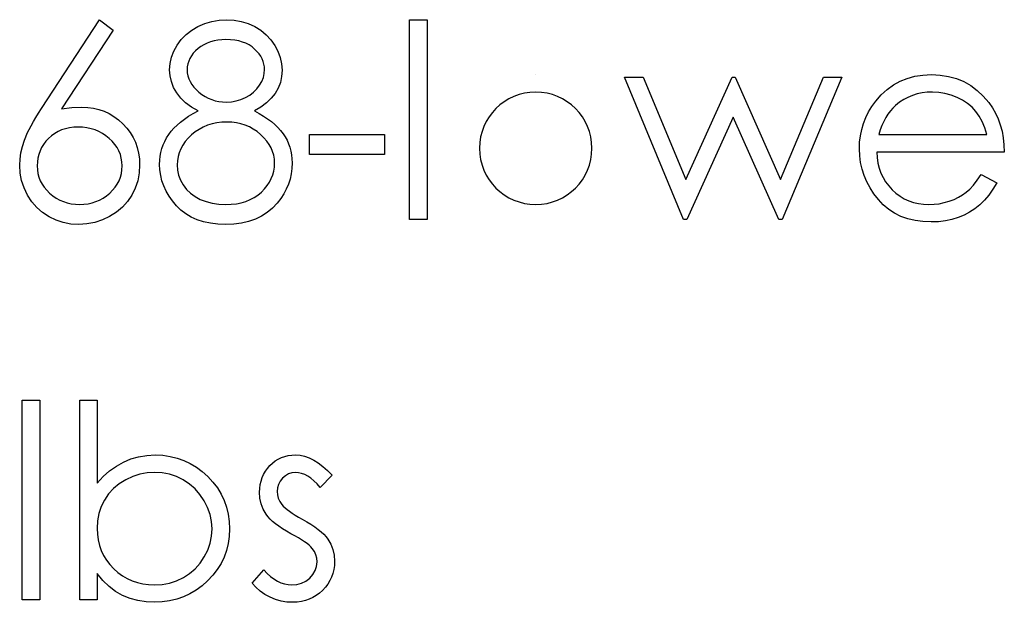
# Model space of a CAD drawing. Header units: inches. Extents: x 7.3 to 43.3, y -43.5 to -20.4.
# Tile 88 of 136: x 36.9 to 37.6, y -39.7 to -39.3. Entities that reach past the tile are written whole.
import ezdxf

# ---------------------------------------------------------------- set-up
doc = ezdxf.new("R2010")
doc.units = ezdxf.units.IN
doc.header["$LTSCALE"] = 0.5
doc.header["$MEASUREMENT"] = 0

msp = doc.modelspace()

# ---------------------------------------------------------------- linework, layer by layer
at = {"color": 7, "linetype": 'Continuous'}
for p, q in [((36.93295, -39.34978), (36.97408, -39.2869)), ((36.97408, -39.2869), (36.98361, -39.29438)), ((37.04359, -39.29173), (37.04839, -39.2896)), ((37.04839, -39.2896), (37.05339, -39.28811)), ((37.05339, -39.28811), (37.05855, -39.2872)), ((37.05855, -39.2872), (37.06393, -39.2869)), ((37.06393, -39.2869), (37.06393, -39.2869)), ((37.06393, -39.2869), (37.06918, -39.2872)), ((37.06918, -39.2872), (37.0742, -39.28811)), ((37.0742, -39.28811), (37.07903, -39.28966)), ((37.07903, -39.28966), (37.08367, -39.29178)), ((37.19314, -39.2869), (37.20551, -39.2869)), ((37.19314, -39.42823), (37.19314, -39.2869)), ((37.20551, -39.2869), (37.20551, -39.2869)), ((37.20551, -39.2869), (37.20551, -39.42823)), ((36.98361, -39.29438), (36.9472, -39.35005)), ((36.98361, -39.29438), (36.98361, -39.29438)), ((37.0318, -39.301), (37.03522, -39.29747)), ((37.03522, -39.29747), (37.03914, -39.29438)), ((37.03914, -39.29438), (37.04359, -39.29173)), ((37.08367, -39.29178), (37.08797, -39.29443)), ((37.08797, -39.29443), (37.09176, -39.29755)), ((37.09176, -39.29755), (37.09507, -39.30109)), ((37.02656, -39.30923), (37.02887, -39.305)), ((37.02887, -39.305), (37.0318, -39.301)), ((37.04781, -39.30459), (37.04569, -39.30589)), ((37.05005, -39.30351), (37.04781, -39.30459)), ((37.05245, -39.3026), (37.05005, -39.30351)), ((37.05496, -39.30191), (37.05245, -39.3026)), ((37.05758, -39.30142), (37.05496, -39.30191)), ((37.06034, -39.30114), (37.05758, -39.30142)), ((37.06324, -39.30103), (37.06034, -39.30114)), ((37.0665, -39.30114), (37.06324, -39.30103)), ((37.06953, -39.30144), (37.0665, -39.30114)), ((37.07238, -39.30197), (37.06953, -39.30144)), ((37.07503, -39.30269), (37.07238, -39.30197)), ((37.07748, -39.30362), (37.07503, -39.30269)), ((37.07975, -39.30478), (37.07748, -39.30362)), ((37.08179, -39.30614), (37.07975, -39.30478)), ((37.09507, -39.30109), (37.09788, -39.30506)), ((37.09788, -39.30506), (37.10015, -39.30928)), ((37.02487, -39.31353), (37.02656, -39.30923)), ((37.03895, -39.31246), (37.03785, -39.31431)), ((37.04028, -39.31069), (37.03895, -39.31246)), ((37.04185, -39.30901), (37.04028, -39.31069)), ((37.04367, -39.30738), (37.04185, -39.30901)), ((37.04569, -39.30589), (37.04367, -39.30738)), ((37.08364, -39.30768), (37.08179, -39.30614)), ((37.0853, -39.30937), (37.08364, -39.30768)), ((37.08673, -39.31108), (37.0853, -39.30937)), ((37.08792, -39.31282), (37.08673, -39.31108)), ((37.10015, -39.30928), (37.10175, -39.31364)), ((37.02355, -39.32226), (37.02388, -39.31787)), ((37.02388, -39.31787), (37.02487, -39.31353)), ((37.03641, -39.31823), (37.03602, -39.3203)), ((37.03702, -39.31624), (37.03641, -39.31823)), ((37.03785, -39.31431), (37.03702, -39.31624)), ((37.08891, -39.31461), (37.08792, -39.31282)), ((37.08968, -39.31646), (37.08891, -39.31461)), ((37.09024, -39.31831), (37.08968, -39.31646)), ((37.09057, -39.32021), (37.09024, -39.31831)), ((37.10175, -39.31364), (37.10271, -39.31809)), ((37.10271, -39.31809), (37.10304, -39.32264)), ((37.02385, -39.32656), (37.02355, -39.32226)), ((37.02355, -39.32226), (37.02355, -39.32226)), ((37.03602, -39.3203), (37.03591, -39.32245)), ((37.03591, -39.32245), (37.03591, -39.32245)), ((37.03591, -39.32245), (37.03605, -39.3246)), ((37.03605, -39.3246), (37.03644, -39.32667)), ((37.0898, -39.32775), (37.09046, -39.32496)), ((37.09046, -39.32496), (37.09068, -39.32217)), ((37.09068, -39.32217), (37.09057, -39.32021)), ((37.09068, -39.32217), (37.09068, -39.32217)), ((37.10304, -39.32264), (37.10274, -39.32711)), ((37.10304, -39.32264), (37.10304, -39.32264)), ((37.28241, -39.32576), (37.28241, -39.32576)), ((37.55038, -39.32692), (37.55607, -39.32607)), ((37.55607, -39.32607), (37.56209, -39.32576)), ((37.56209, -39.32576), (37.56209, -39.32576)), ((37.56209, -39.32576), (37.56827, -39.32607)), ((37.56827, -39.32607), (37.57415, -39.327)), ((37.02482, -39.33073), (37.02385, -39.32656)), ((37.02636, -39.33476), (37.02482, -39.33073)), ((37.03644, -39.32667), (37.03707, -39.32872)), ((37.03707, -39.32872), (37.03801, -39.3307)), ((37.03801, -39.3307), (37.03917, -39.33264)), ((37.03917, -39.33264), (37.04061, -39.33454)), ((37.08516, -39.33592), (37.08712, -39.3333)), ((37.08712, -39.3333), (37.08866, -39.33051)), ((37.08866, -39.33051), (37.0898, -39.32775)), ((37.10183, -39.33134), (37.10028, -39.33531)), ((37.10274, -39.32711), (37.10183, -39.33134)), ((37.34507, -39.32753), (37.35835, -39.32753)), ((37.38678, -39.42823), (37.34507, -39.32753)), ((37.35835, -39.32753), (37.35835, -39.32753)), ((37.35835, -39.32753), (37.38835, -39.39996)), ((37.38835, -39.39996), (37.42123, -39.32753)), ((37.42123, -39.32753), (37.42123, -39.32753)), ((37.42123, -39.32753), (37.42333, -39.32753)), ((37.42333, -39.32753), (37.42333, -39.32753)), ((37.42333, -39.32753), (37.45548, -39.39996)), ((37.45548, -39.39996), (37.48576, -39.32753)), ((37.49876, -39.32753), (37.45667, -39.42823)), ((37.48576, -39.32753), (37.48576, -39.32753)), ((37.48576, -39.32753), (37.49876, -39.32753)), ((37.49876, -39.32753), (37.49876, -39.32753)), ((37.5307, -39.33631), (37.53515, -39.3331)), ((37.53515, -39.3331), (37.53992, -39.33045)), ((37.53992, -39.33045), (37.545, -39.32841)), ((37.545, -39.32841), (37.55038, -39.32692)), ((37.57415, -39.327), (37.5797, -39.32855)), ((37.5797, -39.32855), (37.58491, -39.3307)), ((37.58491, -39.3307), (37.58983, -39.33349)), ((37.02857, -39.33865), (37.02636, -39.33476)), ((37.03141, -39.34232), (37.02857, -39.33865)), ((37.04061, -39.33454), (37.04229, -39.33636)), ((37.04229, -39.33636), (37.04425, -39.33816)), ((37.04425, -39.33816), (37.04638, -39.33981)), ((37.04638, -39.33981), (37.04861, -39.34125)), ((37.07721, -39.34202), (37.08022, -39.34028)), ((37.08022, -39.34028), (37.08287, -39.33824)), ((37.08287, -39.33824), (37.08516, -39.33592)), ((37.09816, -39.33904), (37.0954, -39.34252)), ((37.10028, -39.33531), (37.09816, -39.33904)), ((37.52272, -39.34453), (37.52656, -39.34014)), ((37.52656, -39.34014), (37.5307, -39.33631)), ((37.55198, -39.33945), (37.5487, -39.34047)), ((37.55543, -39.33871), (37.55198, -39.33945)), ((37.55902, -39.33827), (37.55543, -39.33871)), ((37.56272, -39.33813), (37.55902, -39.33827)), ((37.56725, -39.33835), (37.56272, -39.33813)), ((37.56272, -39.33813), (37.56272, -39.33813)), ((37.57166, -39.33907), (37.56725, -39.33835)), ((37.576, -39.34023), (37.57166, -39.33907)), ((37.58019, -39.34188), (37.576, -39.34023)), ((37.58983, -39.33349), (37.59441, -39.33691)), ((37.59441, -39.33691), (37.59869, -39.34094)), ((37.03486, -39.34566), (37.03141, -39.34232)), ((37.03895, -39.34873), (37.03486, -39.34566)), ((37.04861, -39.34125), (37.0509, -39.34243)), ((37.0509, -39.34243), (37.0533, -39.34343)), ((37.0533, -39.34343), (37.05579, -39.3442)), ((37.05579, -39.3442), (37.05836, -39.34475)), ((37.05836, -39.34475), (37.06101, -39.34508)), ((37.06101, -39.34508), (37.06374, -39.34519)), ((37.06374, -39.34519), (37.06724, -39.345)), ((37.06374, -39.34519), (37.06374, -39.34519)), ((37.06724, -39.345), (37.07067, -39.34439)), ((37.07067, -39.34439), (37.07398, -39.3434)), ((37.07398, -39.3434), (37.07721, -39.34202)), ((37.09206, -39.34572), (37.08806, -39.34873)), ((37.0954, -39.34252), (37.09206, -39.34572)), ((37.52002, -39.34829), (37.52272, -39.34453)), ((37.52272, -39.34453), (37.52272, -39.34453)), ((37.53956, -39.34536), (37.53677, -39.34757)), ((37.54246, -39.34343), (37.53956, -39.34536)), ((37.5455, -39.34183), (37.54246, -39.34343)), ((37.5487, -39.34047), (37.5455, -39.34183)), ((37.58414, -39.3439), (37.58019, -39.34188)), ((37.58767, -39.34622), (37.58414, -39.3439)), ((37.59082, -39.34884), (37.58767, -39.34622)), ((37.59869, -39.34094), (37.60264, -39.34558)), ((37.60264, -39.34558), (37.60264, -39.34558)), ((37.60264, -39.34558), (37.60518, -39.3492)), ((36.92895, -39.35607), (36.93088, -39.35298)), ((36.93088, -39.35298), (36.93295, -39.34978)), ((36.93295, -39.34978), (36.93295, -39.34978)), ((36.9472, -39.35005), (36.95448, -39.34906)), ((36.9472, -39.35005), (36.9472, -39.35005)), ((36.95448, -39.34906), (36.96147, -39.34873)), ((36.96147, -39.34873), (36.96147, -39.34873)), ((36.96147, -39.34873), (36.96566, -39.34892)), ((36.96566, -39.34892), (36.96969, -39.34947)), ((36.96969, -39.34947), (36.97356, -39.35038)), ((36.97356, -39.35038), (36.97726, -39.35168)), ((36.97726, -39.35168), (36.98079, -39.35334)), ((36.98079, -39.35334), (36.98419, -39.35535)), ((37.03699, -39.35524), (37.04019, -39.35331)), ((37.04367, -39.35146), (37.03895, -39.34873)), ((37.04019, -39.35331), (37.04367, -39.35146)), ((37.04367, -39.35146), (37.04367, -39.35146)), ((37.08806, -39.34873), (37.08347, -39.35146)), ((37.08347, -39.35146), (37.08684, -39.35326)), ((37.08684, -39.35326), (37.08996, -39.3551)), ((37.51566, -39.35618), (37.51765, -39.35218)), ((37.51765, -39.35218), (37.52002, -39.34829)), ((37.53136, -39.35367), (37.52982, -39.35613)), ((37.53305, -39.35143), (37.53136, -39.35367)), ((37.53484, -39.34939), (37.53305, -39.35143)), ((37.53677, -39.34757), (37.53484, -39.34939)), ((37.53677, -39.34757), (37.53677, -39.34757)), ((37.59353, -39.35176), (37.59082, -39.34884)), ((37.5959, -39.35508), (37.59353, -39.35176)), ((37.60518, -39.3492), (37.60736, -39.35301)), ((37.60736, -39.35301), (37.60923, -39.35706)), ((36.92561, -39.36189), (36.92721, -39.35902)), ((36.92721, -39.35902), (36.92895, -39.35607)), ((36.98419, -39.35535), (36.98739, -39.35775)), ((36.98739, -39.35775), (36.99045, -39.36051)), ((36.99045, -39.36051), (36.99324, -39.36355)), ((37.02882, -39.36143), (37.0313, -39.3593)), ((37.0313, -39.3593), (37.03401, -39.35723)), ((37.03401, -39.35723), (37.03699, -39.35524)), ((37.0535, -39.3606), (37.0503, -39.36159)), ((37.05686, -39.35991), (37.0535, -39.3606)), ((37.06037, -39.35947), (37.05686, -39.35991)), ((37.06404, -39.35933), (37.06037, -39.35947)), ((37.06746, -39.35947), (37.06404, -39.35933)), ((37.07075, -39.35988), (37.06746, -39.35947)), ((37.07392, -39.36057), (37.07075, -39.35988)), ((37.07696, -39.36154), (37.07392, -39.36057)), ((37.08996, -39.3551), (37.09283, -39.35704)), ((37.09283, -39.35704), (37.09548, -39.359)), ((37.09548, -39.359), (37.09791, -39.36104)), ((37.09791, -39.36104), (37.10009, -39.36316)), ((37.42192, -39.35579), (37.38907, -39.42823)), ((37.4541, -39.42823), (37.42192, -39.35579)), ((37.42192, -39.35579), (37.42192, -39.35579)), ((37.51276, -39.3646), (37.51403, -39.36032)), ((37.51403, -39.36032), (37.51566, -39.35618)), ((37.52838, -39.35883), (37.52706, -39.36173)), ((37.52982, -39.35613), (37.52838, -39.35883)), ((37.59797, -39.35891), (37.5959, -39.35508)), ((37.59976, -39.36328), (37.59797, -39.35891)), ((37.60923, -39.35706), (37.61075, -39.36132)), ((36.92186, -39.36973), (36.92293, -39.36722)), ((36.92293, -39.36722), (36.9242, -39.36463)), ((36.9242, -39.36463), (36.92561, -39.36189)), ((36.94228, -39.36736), (36.94005, -39.36899)), ((36.94466, -39.36598), (36.94228, -39.36736)), ((36.9472, -39.36485), (36.94466, -39.36598)), ((36.9499, -39.36399), (36.9472, -39.36485)), ((36.95275, -39.36336), (36.9499, -39.36399)), ((36.95573, -39.363), (36.95275, -39.36336)), ((36.95887, -39.36286), (36.95573, -39.363)), ((36.96205, -39.363), (36.95887, -39.36286)), ((36.96508, -39.36336), (36.96205, -39.363)), ((36.96801, -39.36399), (36.96508, -39.36336)), ((36.97083, -39.36485), (36.96801, -39.36399)), ((36.9735, -39.36598), (36.97083, -39.36485)), ((36.97607, -39.36736), (36.9735, -39.36598)), ((36.97853, -39.36899), (36.97607, -39.36736)), ((36.99324, -39.36355), (36.99567, -39.36675)), ((36.99567, -39.36675), (36.99771, -39.37012)), ((37.02139, -39.37053), (37.02289, -39.36816)), ((37.02289, -39.36816), (37.02462, -39.36584)), ((37.02462, -39.36584), (37.02658, -39.36361)), ((37.02658, -39.36361), (37.02882, -39.36143)), ((37.04154, -39.36631), (37.03895, -39.36844)), ((37.04431, -39.36446), (37.04154, -39.36631)), ((37.04723, -39.36289), (37.04431, -39.36446)), ((37.0503, -39.36159), (37.04723, -39.36289)), ((37.07989, -39.36278), (37.07696, -39.36154)), ((37.08267, -39.3643), (37.07989, -39.36278)), ((37.08532, -39.36609), (37.08267, -39.3643)), ((37.08786, -39.36816), (37.08532, -39.36609)), ((37.09018, -39.3704), (37.08786, -39.36816)), ((37.10009, -39.36316), (37.10202, -39.36532)), ((37.10202, -39.36532), (37.10373, -39.36755)), ((37.10373, -39.36755), (37.10523, -39.36984)), ((37.12248, -39.36816), (37.17548, -39.36816)), ((37.12248, -39.38229), (37.12248, -39.36816)), ((37.17548, -39.36816), (37.17548, -39.36816)), ((37.17548, -39.36816), (37.17548, -39.38229)), ((37.51185, -39.36899), (37.51276, -39.3646)), ((37.52587, -39.36482), (37.52479, -39.36816)), ((37.52479, -39.36816), (37.52479, -39.36816)), ((37.52479, -39.36816), (37.60123, -39.36816)), ((37.52706, -39.36173), (37.52587, -39.36482)), ((37.60123, -39.36816), (37.59976, -39.36328)), ((37.61075, -39.36132), (37.61197, -39.36579)), ((37.61197, -39.36579), (37.61285, -39.37048)), ((36.91946, -39.37669), (36.92092, -39.37211)), ((36.92092, -39.37211), (36.92186, -39.36973)), ((36.93444, -39.37509), (36.93306, -39.37735)), ((36.93607, -39.37291), (36.93444, -39.37509)), ((36.93795, -39.37087), (36.93607, -39.37291)), ((36.94005, -39.36899), (36.93795, -39.37087)), ((36.98087, -39.37087), (36.97853, -39.36899)), ((36.983, -39.37291), (36.98087, -39.37087)), ((36.98485, -39.37509), (36.983, -39.37291)), ((36.98642, -39.37735), (36.98485, -39.37509)), ((36.99771, -39.37012), (36.99937, -39.37365)), ((36.99937, -39.37365), (37.00066, -39.37738)), ((37.01899, -39.3755), (37.0201, -39.37299)), ((37.0201, -39.37299), (37.02139, -39.37053)), ((37.03453, -39.37316), (37.03279, -39.37567)), ((37.03658, -39.37076), (37.03453, -39.37316)), ((37.03895, -39.36844), (37.03658, -39.37076)), ((37.0922, -39.37272), (37.09018, -39.3704)), ((37.09388, -39.37512), (37.0922, -39.37272)), ((37.09529, -39.3776), (37.09388, -39.37512)), ((37.10523, -39.36984), (37.10652, -39.37222)), ((37.10652, -39.37222), (37.10763, -39.37468)), ((37.10763, -39.37468), (37.10851, -39.37719)), ((37.51113, -39.37815), (37.51132, -39.37352)), ((37.51132, -39.37352), (37.51185, -39.36899)), ((37.61285, -39.37048), (37.61337, -39.37539)), ((36.91777, -39.38555), (36.91841, -39.38116)), ((36.91841, -39.38116), (36.91946, -39.37669)), ((36.93193, -39.37973), (36.93105, -39.38221)), ((36.93306, -39.37735), (36.93193, -39.37973)), ((36.98772, -39.37973), (36.98642, -39.37735)), ((36.98871, -39.38221), (36.98772, -39.37973)), ((37.00066, -39.37738), (37.0016, -39.38127)), ((37.0016, -39.38127), (37.00216, -39.38533)), ((37.0169, -39.38351), (37.01739, -39.38078)), ((37.01739, -39.38078), (37.01808, -39.3781)), ((37.01808, -39.3781), (37.01899, -39.3755)), ((37.03026, -39.38097), (37.02948, -39.38376)), ((37.03139, -39.37826), (37.03026, -39.38097)), ((37.03279, -39.37567), (37.03139, -39.37826)), ((37.09636, -39.38017), (37.09529, -39.3776)), ((37.09714, -39.38282), (37.09636, -39.38017)), ((37.10851, -39.37719), (37.10923, -39.37981)), ((37.10923, -39.37981), (37.10972, -39.38249)), ((37.51135, -39.38309), (37.51113, -39.37815)), ((37.51113, -39.37815), (37.51113, -39.37815)), ((37.61359, -39.38053), (37.5235, -39.38053)), ((37.5235, -39.38053), (37.5235, -39.38053)), ((37.5235, -39.38053), (37.52375, -39.3845)), ((37.61337, -39.37539), (37.61359, -39.38053)), ((37.61359, -39.38053), (37.61359, -39.38053)), ((36.91755, -39.3898), (36.91777, -39.38555)), ((36.93006, -39.38748), (36.92992, -39.3903)), ((36.93041, -39.38481), (36.93006, -39.38748)), ((36.93105, -39.38221), (36.93041, -39.38481)), ((36.9894, -39.38481), (36.98871, -39.38221)), ((36.98984, -39.38748), (36.9894, -39.38481)), ((36.98998, -39.3903), (36.98984, -39.38748)), ((37.00216, -39.38533), (37.00235, -39.38955)), ((37.01648, -39.38922), (37.01659, -39.38632)), ((37.01659, -39.38632), (37.0169, -39.38351)), ((37.02901, -39.38666), (37.02885, -39.38964)), ((37.02948, -39.38376), (37.02901, -39.38666)), ((37.09758, -39.38552), (37.09714, -39.38282)), ((37.09775, -39.38834), (37.09758, -39.38552)), ((37.09761, -39.39124), (37.09775, -39.38834)), ((37.09775, -39.38834), (37.09775, -39.38834)), ((37.10972, -39.38249), (37.11, -39.38525)), ((37.11011, -39.38809), (37.10995, -39.39207)), ((37.11, -39.38525), (37.11011, -39.38809)), ((37.11011, -39.38809), (37.11011, -39.38809)), ((37.17548, -39.38229), (37.12248, -39.38229)), ((37.12248, -39.38229), (37.12248, -39.38229)), ((37.17548, -39.38229), (37.17548, -39.38229)), ((37.51196, -39.38792), (37.51135, -39.38309)), ((37.51301, -39.39259), (37.51196, -39.38792)), ((37.52375, -39.3845), (37.5243, -39.38831)), ((37.5243, -39.38831), (37.52518, -39.39193)), ((36.91791, -39.39535), (36.91755, -39.3898)), ((36.91755, -39.3898), (36.91755, -39.3898)), ((36.91893, -39.40073), (36.91791, -39.39535)), ((36.92992, -39.3903), (36.92992, -39.3903)), ((36.92992, -39.3903), (36.93006, -39.39309)), ((36.93006, -39.39309), (36.93047, -39.39574)), ((36.93047, -39.39574), (36.93116, -39.39833)), ((36.98874, -39.39833), (36.98943, -39.39574)), ((36.98943, -39.39574), (36.98984, -39.39309)), ((36.98984, -39.39309), (36.98998, -39.3903)), ((36.98998, -39.3903), (36.98998, -39.3903)), ((37.00202, -39.39532), (37.00097, -39.40082)), ((37.00235, -39.38955), (37.00202, -39.39532)), ((37.00235, -39.38955), (37.00235, -39.38955)), ((37.01667, -39.39317), (37.01648, -39.38922)), ((37.01648, -39.38922), (37.01648, -39.38922)), ((37.01723, -39.39703), (37.01667, -39.39317)), ((37.02885, -39.38964), (37.02885, -39.38964)), ((37.02885, -39.38964), (37.02912, -39.39334)), ((37.02912, -39.39334), (37.02992, -39.3969)), ((37.09642, -39.39673), (37.09717, -39.39403)), ((37.09717, -39.39403), (37.09761, -39.39124)), ((37.10945, -39.39593), (37.10865, -39.39968)), ((37.10995, -39.39207), (37.10945, -39.39593)), ((37.5145, -39.39714), (37.51301, -39.39259)), ((37.52518, -39.39193), (37.5264, -39.39535)), ((37.5264, -39.39535), (37.52789, -39.39858)), ((36.92067, -39.40592), (36.91893, -39.40073)), ((36.93116, -39.39833), (36.93213, -39.40079)), ((36.93213, -39.40079), (36.93334, -39.40316)), ((36.98653, -39.40316), (36.98777, -39.40079)), ((36.98777, -39.40079), (36.98874, -39.39833)), ((37.00097, -39.40082), (36.99926, -39.406)), ((37.01814, -39.40082), (37.01723, -39.39703)), ((37.01943, -39.40451), (37.01814, -39.40082)), ((37.02992, -39.3969), (37.03128, -39.4004)), ((37.03128, -39.4004), (37.03315, -39.40377)), ((37.09247, -39.40427), (37.0941, -39.40184)), ((37.0941, -39.40184), (37.0954, -39.39932)), ((37.0954, -39.39932), (37.09642, -39.39673)), ((37.10865, -39.39968), (37.10752, -39.4033)), ((37.38835, -39.39996), (37.38835, -39.39996)), ((37.45548, -39.39996), (37.45548, -39.39996)), ((37.51638, -39.40159), (37.5145, -39.39714)), ((37.51867, -39.40589), (37.51638, -39.40159)), ((37.52789, -39.39858), (37.52971, -39.40164)), ((37.52971, -39.40164), (37.53186, -39.40451)), ((37.59176, -39.40391), (37.59449, -39.40048)), ((37.59449, -39.40048), (37.59731, -39.39643)), ((37.59731, -39.39643), (37.60829, -39.4022)), ((37.60829, -39.4022), (37.60559, -39.40681)), ((37.60829, -39.4022), (37.60829, -39.4022)), ((36.92307, -39.41097), (36.92067, -39.40592)), ((36.93334, -39.40316), (36.93486, -39.4054)), ((36.93486, -39.4054), (36.93663, -39.40758)), ((36.93663, -39.40758), (36.9387, -39.40962)), ((36.9387, -39.40962), (36.94096, -39.4115)), ((36.97891, -39.4115), (36.98118, -39.40962)), ((36.98118, -39.40962), (36.98325, -39.40758)), ((36.98325, -39.40758), (36.98504, -39.4054)), ((36.98504, -39.4054), (36.98653, -39.40316)), ((36.99926, -39.406), (36.99683, -39.41095)), ((37.02112, -39.40813), (37.01943, -39.40451)), ((37.02313, -39.41166), (37.02112, -39.40813)), ((37.03315, -39.40377), (37.03553, -39.40692)), ((37.03553, -39.40692), (37.03834, -39.40965)), ((37.03834, -39.40965), (37.04157, -39.41205)), ((37.08596, -39.41092), (37.08839, -39.40885)), ((37.08839, -39.40885), (37.09057, -39.40661)), ((37.09057, -39.40661), (37.09247, -39.40427)), ((37.10603, -39.40683), (37.10423, -39.4102)), ((37.10752, -39.4033), (37.10603, -39.40683)), ((37.5214, -39.41006), (37.51867, -39.40589)), ((37.53186, -39.40451), (37.53432, -39.40722)), ((37.53432, -39.40722), (37.53702, -39.40965)), ((37.53702, -39.40965), (37.53987, -39.41177)), ((37.58403, -39.41086), (37.58663, -39.40901)), ((37.58663, -39.40901), (37.58914, -39.40678)), ((37.58914, -39.40678), (37.59176, -39.40391)), ((37.60559, -39.40681), (37.60269, -39.41095)), ((36.92608, -39.41564), (36.92307, -39.41097)), ((36.92964, -39.41975), (36.92608, -39.41564)), ((36.94096, -39.4115), (36.94333, -39.41313)), ((36.94333, -39.41313), (36.94582, -39.41451)), ((36.94582, -39.41451), (36.94841, -39.41561)), ((36.94841, -39.41561), (36.95112, -39.41649)), ((36.95112, -39.41649), (36.95396, -39.41713)), ((36.96594, -39.41713), (36.96878, -39.41649)), ((36.96878, -39.41649), (36.97149, -39.41561)), ((36.97149, -39.41561), (36.97408, -39.41451)), ((36.97408, -39.41451), (36.97657, -39.41313)), ((36.97657, -39.41313), (36.97891, -39.4115)), ((36.99379, -39.41547), (36.99015, -39.4195)), ((36.99683, -39.41095), (36.99379, -39.41547)), ((37.02554, -39.41511), (37.02313, -39.41166)), ((37.02832, -39.41848), (37.02554, -39.41511)), ((37.04157, -39.41205), (37.04524, -39.41404)), ((37.04524, -39.41404), (37.0493, -39.41561)), ((37.0493, -39.41561), (37.05364, -39.41671)), ((37.05364, -39.41671), (37.0583, -39.41741)), ((37.07075, -39.41707), (37.0742, -39.41638)), ((37.0742, -39.41638), (37.07743, -39.41542)), ((37.07743, -39.41542), (37.08047, -39.4142)), ((37.08047, -39.4142), (37.08331, -39.41268)), ((37.08331, -39.41268), (37.08596, -39.41092)), ((37.09968, -39.41663), (37.09631, -39.42017)), ((37.10213, -39.41349), (37.09968, -39.41663)), ((37.09968, -39.41663), (37.09968, -39.41663)), ((37.10423, -39.4102), (37.10213, -39.41349)), ((37.52455, -39.41409), (37.5214, -39.41006)), ((37.52805, -39.41782), (37.52455, -39.41409)), ((37.53987, -39.41177), (37.54287, -39.41357)), ((37.54287, -39.41357), (37.54605, -39.41503)), ((37.54605, -39.41503), (37.54936, -39.41616)), ((37.54936, -39.41616), (37.55284, -39.41696)), ((37.56755, -39.41705), (37.57114, -39.4163)), ((37.57114, -39.4163), (37.57467, -39.41528)), ((37.57467, -39.41528), (37.57807, -39.41401)), ((37.57807, -39.41401), (37.58119, -39.41252)), ((37.58119, -39.41252), (37.58403, -39.41086)), ((37.5996, -39.41464), (37.59629, -39.41785)), ((37.60269, -39.41095), (37.5996, -39.41464)), ((36.9337, -39.42331), (36.92964, -39.41975)), ((36.93828, -39.42632), (36.9337, -39.42331)), ((36.95396, -39.41713), (36.95689, -39.41749)), ((36.95689, -39.41749), (36.95995, -39.41763)), ((36.95995, -39.41763), (36.96301, -39.41749)), ((36.95995, -39.41763), (36.95995, -39.41763)), ((36.96301, -39.41749), (36.96594, -39.41713)), ((36.98595, -39.42306), (36.98115, -39.42613)), ((36.99015, -39.4195), (36.98595, -39.42306)), ((37.03147, -39.4216), (37.02832, -39.41848)), ((37.03495, -39.42428), (37.03147, -39.4216)), ((37.0583, -39.41741), (37.06324, -39.41763)), ((37.06324, -39.41763), (37.06711, -39.41749)), ((37.06324, -39.41763), (37.06324, -39.41763)), ((37.06711, -39.41749), (37.07075, -39.41707)), ((37.09261, -39.42326), (37.08855, -39.42585)), ((37.09631, -39.42017), (37.09261, -39.42326)), ((37.53192, -39.42105), (37.52805, -39.41782)), ((37.53608, -39.42378), (37.53192, -39.42105)), ((37.54056, -39.42602), (37.53608, -39.42378)), ((37.55284, -39.41696), (37.55646, -39.41746)), ((37.55646, -39.41746), (37.56024, -39.41763)), ((37.56024, -39.41763), (37.56394, -39.41749)), ((37.56024, -39.41763), (37.56024, -39.41763)), ((37.56394, -39.41749), (37.56755, -39.41705)), ((37.58908, -39.42306), (37.58514, -39.42516)), ((37.59278, -39.42063), (37.58908, -39.42306)), ((37.59629, -39.41785), (37.59278, -39.42063)), ((36.94322, -39.42869), (36.93828, -39.42632)), ((36.94838, -39.43041), (36.94322, -39.42869)), ((36.95374, -39.43143), (36.94838, -39.43041)), ((36.9706, -39.43035), (36.96506, -39.4314)), ((36.97599, -39.42858), (36.9706, -39.43035)), ((36.98115, -39.42613), (36.97599, -39.42858)), ((37.03876, -39.42657), (37.03495, -39.42428)), ((37.04295, -39.42845), (37.03876, -39.42657)), ((37.04745, -39.42988), (37.04295, -39.42845)), ((37.05234, -39.43093), (37.04745, -39.42988)), ((37.07431, -39.43082), (37.06887, -39.43151)), ((37.07939, -39.42963), (37.07431, -39.43082)), ((37.08414, -39.42798), (37.07939, -39.42963)), ((37.08855, -39.42585), (37.08414, -39.42798)), ((37.20551, -39.42823), (37.19314, -39.42823)), ((37.19314, -39.42823), (37.19314, -39.42823)), ((37.20551, -39.42823), (37.20551, -39.42823)), ((37.38907, -39.42823), (37.38678, -39.42823)), ((37.38678, -39.42823), (37.38678, -39.42823)), ((37.38907, -39.42823), (37.38907, -39.42823)), ((37.45667, -39.42823), (37.4541, -39.42823)), ((37.4541, -39.42823), (37.4541, -39.42823)), ((37.45667, -39.42823), (37.45667, -39.42823)), ((37.54539, -39.42776), (37.54056, -39.42602)), ((37.55052, -39.429), (37.54539, -39.42776)), ((37.55599, -39.42974), (37.55052, -39.429)), ((37.56178, -39.42999), (37.55599, -39.42974)), ((37.567, -39.4298), (37.56178, -39.42999)), ((37.56178, -39.42999), (37.56178, -39.42999)), ((37.57194, -39.42922), (37.567, -39.4298)), ((37.57661, -39.42825), (37.57194, -39.42922)), ((37.58099, -39.4269), (37.57661, -39.42825)), ((37.58514, -39.42516), (37.58099, -39.4269)), ((36.95929, -39.43176), (36.95374, -39.43143)), ((36.96506, -39.4314), (36.95929, -39.43176)), ((36.95929, -39.43176), (36.95929, -39.43176)), ((37.05755, -39.43154), (37.05234, -39.43093)), ((37.0631, -39.43176), (37.05755, -39.43154)), ((37.06887, -39.43151), (37.0631, -39.43176)), ((37.0631, -39.43176), (37.0631, -39.43176)), ((36.91932, -39.55593), (36.93168, -39.55593)), ((36.91932, -39.69725), (36.91932, -39.55593)), ((36.93168, -39.55593), (36.93168, -39.55593)), ((36.93168, -39.55593), (36.93168, -39.69725)), ((36.95995, -39.69725), (36.95995, -39.55593)), ((36.95995, -39.55593), (36.95995, -39.55593)), ((36.95995, -39.55593), (36.97232, -39.55593)), ((36.97232, -39.55593), (36.97232, -39.55593)), ((36.97232, -39.55593), (36.97232, -39.61483)), ((36.99087, -39.59979), (36.99614, -39.59761)), ((36.99614, -39.59761), (37.00163, -39.59603)), ((37.00163, -39.59603), (37.0074, -39.59509)), ((37.0074, -39.59509), (37.01339, -39.59479)), ((37.01339, -39.59479), (37.01339, -39.59479)), ((37.01339, -39.59479), (37.01872, -39.59504)), ((37.01872, -39.59504), (37.02388, -39.59576)), ((37.02388, -39.59576), (37.02882, -39.59694)), ((37.02882, -39.59694), (37.03357, -39.5986)), ((37.09821, -39.59904), (37.10031, -39.59774)), ((37.10031, -39.59774), (37.10252, -39.59667)), ((37.10252, -39.59667), (37.10487, -39.59584)), ((37.10487, -39.59584), (37.10732, -39.59526)), ((37.10732, -39.59526), (37.10989, -39.5949)), ((37.10989, -39.5949), (37.1126, -39.59479)), ((37.1126, -39.59479), (37.1126, -39.59479)), ((37.1126, -39.59479), (37.1158, -39.59501)), ((37.1158, -39.59501), (37.119, -39.59567)), ((37.119, -39.59567), (37.12223, -39.59681)), ((37.12223, -39.59681), (37.12546, -39.59838)), ((36.98109, -39.60605), (36.98587, -39.6026)), ((36.98587, -39.6026), (36.99087, -39.59979)), ((37.03357, -39.5986), (37.03809, -39.60075)), ((37.03809, -39.60075), (37.04246, -39.60338)), ((37.04246, -39.60338), (37.0466, -39.60647)), ((37.0912, -39.60633), (37.09267, -39.60426)), ((37.09267, -39.60426), (37.09435, -39.60233)), ((37.09435, -39.60233), (37.09623, -39.60056)), ((37.09623, -39.60056), (37.09821, -39.59904)), ((37.12546, -39.59838), (37.12866, -39.60039)), ((37.12866, -39.60039), (37.13189, -39.60285)), ((37.13189, -39.60285), (37.13515, -39.60575)), ((36.97232, -39.61483), (36.97659, -39.61011)), ((36.97659, -39.61011), (36.98109, -39.60605)), ((36.99746, -39.61011), (36.99252, -39.61243)), ((37.00254, -39.60848), (36.99746, -39.61011)), ((37.00773, -39.60749), (37.00254, -39.60848)), ((37.01309, -39.60716), (37.00773, -39.60749)), ((37.01833, -39.60749), (37.01309, -39.60716)), ((37.01309, -39.60716), (37.01309, -39.60716)), ((37.02341, -39.60848), (37.01833, -39.60749)), ((37.02835, -39.61011), (37.02341, -39.60848)), ((37.0331, -39.61243), (37.02835, -39.61011)), ((37.0466, -39.60647), (37.05054, -39.61006)), ((37.05054, -39.61006), (37.05416, -39.61398)), ((37.08817, -39.61323), (37.08894, -39.6108)), ((37.08894, -39.6108), (37.08996, -39.60851)), ((37.08996, -39.60851), (37.0912, -39.60633)), ((37.10335, -39.61124), (37.10166, -39.61337)), ((37.10536, -39.60945), (37.10335, -39.61124)), ((37.1076, -39.60818), (37.10536, -39.60945)), ((37.11, -39.60741), (37.1076, -39.60818)), ((37.1126, -39.60716), (37.11, -39.60741)), ((37.11472, -39.60732), (37.1126, -39.60716)), ((37.1126, -39.60716), (37.1126, -39.60716)), ((37.11687, -39.60782), (37.11472, -39.60732)), ((37.11903, -39.60865), (37.11687, -39.60782)), ((37.12121, -39.60981), (37.11903, -39.60865)), ((37.12336, -39.6113), (37.12121, -39.60981)), ((37.12557, -39.61312), (37.12336, -39.6113)), ((37.13838, -39.60912), (37.12999, -39.61776)), ((37.13515, -39.60575), (37.13838, -39.60912)), ((36.97232, -39.61483), (36.97232, -39.61483)), ((36.98391, -39.61861), (36.98043, -39.62239)), ((36.98794, -39.6153), (36.98391, -39.61861)), ((36.99252, -39.61243), (36.98794, -39.6153)), ((37.03754, -39.61533), (37.0331, -39.61243)), ((37.04152, -39.61875), (37.03754, -39.61533)), ((37.045, -39.6227), (37.04152, -39.61875)), ((37.05416, -39.61398), (37.05728, -39.61809)), ((37.05728, -39.61809), (37.05993, -39.62242)), ((37.08715, -39.62121), (37.08726, -39.61842)), ((37.08726, -39.61842), (37.08759, -39.61577)), ((37.08759, -39.61577), (37.08817, -39.61323)), ((37.09976, -39.61809), (37.09951, -39.62071)), ((37.10048, -39.61563), (37.09976, -39.61809)), ((37.10166, -39.61337), (37.10048, -39.61563)), ((37.12778, -39.61527), (37.12557, -39.61312)), ((37.12999, -39.61776), (37.12778, -39.61527)), ((37.12999, -39.61776), (37.12999, -39.61776)), ((36.98043, -39.62239), (36.97753, -39.62665)), ((37.048, -39.62717), (37.045, -39.6227)), ((37.05993, -39.62242), (37.06211, -39.62695)), ((37.08742, -39.62546), (37.08715, -39.62121)), ((37.08715, -39.62121), (37.08715, -39.62121)), ((37.0883, -39.62943), (37.08742, -39.62546)), ((37.09951, -39.62071), (37.09951, -39.62071)), ((37.09951, -39.62071), (37.09973, -39.62308)), ((37.09973, -39.62308), (37.10037, -39.62538)), ((37.10037, -39.62538), (37.10144, -39.62764)), ((36.97524, -39.63126), (36.97361, -39.63611)), ((36.97753, -39.62665), (36.97524, -39.63126)), ((37.05043, -39.63197), (37.048, -39.62717)), ((37.0522, -39.63689), (37.05043, -39.63197)), ((37.06211, -39.62695), (37.06379, -39.63167)), ((37.06379, -39.63167), (37.06498, -39.63661)), ((37.08974, -39.63321), (37.0883, -39.62943)), ((37.10144, -39.62764), (37.10293, -39.62985)), ((37.10293, -39.62985), (37.10293, -39.62985)), ((37.10293, -39.62985), (37.1039, -39.63098)), ((37.1039, -39.63098), (37.10512, -39.63214)), ((37.10512, -39.63214), (37.10655, -39.63338)), ((36.97361, -39.63611), (36.97265, -39.64128)), ((37.05322, -39.64194), (37.0522, -39.63689)), ((37.06498, -39.63661), (37.0657, -39.64174)), ((37.09176, -39.63672), (37.08974, -39.63321)), ((37.09302, -39.6384), (37.09176, -39.63672)), ((37.09176, -39.63672), (37.09176, -39.63672)), ((37.09457, -39.64012), (37.09302, -39.6384)), ((37.10655, -39.63338), (37.10823, -39.63465)), ((37.10823, -39.63465), (37.11017, -39.63598)), ((37.11017, -39.63598), (37.11232, -39.63733)), ((37.11232, -39.63733), (37.11469, -39.63876)), ((37.11469, -39.63876), (37.11732, -39.64023)), ((36.97265, -39.64128), (36.97232, -39.64671)), ((37.05358, -39.6471), (37.05322, -39.64194)), ((37.0657, -39.64174), (37.06595, -39.6471)), ((37.09634, -39.64183), (37.09457, -39.64012)), ((37.09838, -39.64354), (37.09634, -39.64183)), ((37.1007, -39.64525), (37.09838, -39.64354)), ((37.10324, -39.64699), (37.1007, -39.64525)), ((37.11732, -39.64023), (37.11732, -39.64023)), ((37.11732, -39.64023), (37.12052, -39.64205)), ((37.12052, -39.64205), (37.12344, -39.64384)), ((37.12344, -39.64384), (37.12612, -39.64564)), ((37.12612, -39.64564), (37.12852, -39.6474)), ((36.97232, -39.64671), (36.97232, -39.64671)), ((36.97232, -39.64671), (36.97251, -39.65088)), ((36.97251, -39.65088), (36.97306, -39.65488)), ((37.0522, -39.65726), (37.05325, -39.65226)), ((37.05325, -39.65226), (37.05358, -39.6471)), ((37.05358, -39.6471), (37.05358, -39.6471)), ((37.0657, -39.65237), (37.06498, -39.65745)), ((37.06595, -39.6471), (37.0657, -39.65237)), ((37.06595, -39.6471), (37.06595, -39.6471)), ((37.10605, -39.64873), (37.10324, -39.64699)), ((37.10912, -39.65047), (37.10605, -39.64873)), ((37.11196, -39.65201), (37.10912, -39.65047)), ((37.10912, -39.65047), (37.10912, -39.65047)), ((37.11453, -39.65348), (37.11196, -39.65201)), ((37.11685, -39.65486), (37.11453, -39.65348)), ((37.12852, -39.6474), (37.13065, -39.64917)), ((37.13065, -39.64917), (37.13253, -39.65091)), ((37.13253, -39.65091), (37.13413, -39.65265)), ((37.13413, -39.65265), (37.13545, -39.65436)), ((36.97306, -39.65488), (36.97397, -39.65872)), ((36.97397, -39.65872), (36.97524, -39.66236)), ((37.05049, -39.66217), (37.0522, -39.65726)), ((37.06498, -39.65745), (37.06377, -39.66234)), ((37.11889, -39.65618), (37.11685, -39.65486)), ((37.12066, -39.65745), (37.11889, -39.65618)), ((37.12217, -39.65867), (37.12066, -39.65745)), ((37.12342, -39.6598), (37.12217, -39.65867)), ((37.12438, -39.66085), (37.12342, -39.6598)), ((37.13545, -39.65436), (37.13545, -39.65436)), ((37.13545, -39.65436), (37.13749, -39.65792)), ((37.13749, -39.65792), (37.13898, -39.6617)), ((36.97524, -39.66236), (36.9769, -39.66584)), ((36.9769, -39.66584), (36.97891, -39.66915)), ((37.04508, -39.67133), (37.04806, -39.66692)), ((37.04806, -39.66692), (37.05049, -39.66217)), ((37.06205, -39.66703), (37.05987, -39.67153)), ((37.06377, -39.66234), (37.06205, -39.66703)), ((37.12587, -39.66303), (37.12438, -39.66085)), ((37.12438, -39.66085), (37.12438, -39.66085)), ((37.12692, -39.66535), (37.12587, -39.66303)), ((37.12756, -39.66783), (37.12692, -39.66535)), ((37.13898, -39.6617), (37.13984, -39.6657)), ((37.13984, -39.6657), (37.14014, -39.66993)), ((36.97891, -39.66915), (36.98129, -39.67227)), ((36.98129, -39.67227), (36.98402, -39.67523)), ((37.0416, -39.67523), (37.04508, -39.67133)), ((37.05987, -39.67153), (37.0572, -39.67581)), ((37.12648, -39.67655), (37.12745, -39.67363)), ((37.12745, -39.67363), (37.12778, -39.67045)), ((37.12778, -39.67045), (37.12756, -39.66783)), ((37.12778, -39.67045), (37.12778, -39.67045)), ((37.14001, -39.67291), (37.13962, -39.67578)), ((37.14014, -39.66993), (37.14001, -39.67291)), ((37.14014, -39.66993), (37.14014, -39.66993)), ((36.97637, -39.68356), (36.97232, -39.67862)), ((36.97232, -39.67862), (36.97232, -39.67862)), ((36.97232, -39.67862), (36.97232, -39.69725)), ((36.98402, -39.67523), (36.98703, -39.6779)), ((36.98703, -39.6779), (36.99023, -39.68022)), ((36.99023, -39.68022), (36.99357, -39.68218)), ((37.03324, -39.68147), (37.03765, -39.67862)), ((37.03765, -39.67862), (37.0416, -39.67523)), ((37.05405, -39.67992), (37.05041, -39.68381)), ((37.0572, -39.67581), (37.05405, -39.67992)), ((37.08185, -39.68538), (37.09004, -39.67606)), ((37.09004, -39.67606), (37.09004, -39.67606)), ((37.09004, -39.67606), (37.09242, -39.67854)), ((37.09242, -39.67854), (37.09482, -39.68069)), ((37.09482, -39.68069), (37.09728, -39.68251)), ((37.12259, -39.68182), (37.12485, -39.67931)), ((37.12485, -39.67931), (37.12648, -39.67655)), ((37.13805, -39.68116), (37.13683, -39.6837)), ((37.13896, -39.67854), (37.13805, -39.68116)), ((37.13962, -39.67578), (37.13896, -39.67854)), ((36.98071, -39.68781), (36.97637, -39.68356)), ((36.98534, -39.69132), (36.98071, -39.68781)), ((36.99357, -39.68218), (36.9971, -39.68378)), ((36.9971, -39.68378), (37.0008, -39.68505)), ((37.0008, -39.68505), (37.00467, -39.68594)), ((37.00467, -39.68594), (37.0087, -39.68649)), ((37.0087, -39.68649), (37.01289, -39.68665)), ((37.01289, -39.68665), (37.0183, -39.68632)), ((37.0183, -39.68632), (37.02349, -39.68536)), ((37.02349, -39.68536), (37.02846, -39.68373)), ((37.02846, -39.68373), (37.03324, -39.68147)), ((37.04643, -39.68737), (37.04223, -39.69046)), ((37.05041, -39.68381), (37.04643, -39.68737)), ((37.08452, -39.68839), (37.08185, -39.68538)), ((37.08185, -39.68538), (37.08185, -39.68538)), ((37.09728, -39.68251), (37.09973, -39.684)), ((37.09973, -39.684), (37.10224, -39.68516)), ((37.10224, -39.68516), (37.10481, -39.68599)), ((37.10481, -39.68599), (37.10738, -39.68649)), ((37.10738, -39.68649), (37.11, -39.68665)), ((37.11, -39.68665), (37.11356, -39.68635)), ((37.11, -39.68665), (37.11, -39.68665)), ((37.11356, -39.68635), (37.11685, -39.68544)), ((37.11685, -39.68544), (37.11986, -39.68395)), ((37.11986, -39.68395), (37.12259, -39.68182)), ((37.1354, -39.6861), (37.13368, -39.68839)), ((37.13683, -39.6837), (37.1354, -39.6861)), ((36.99029, -39.69414), (36.98534, -39.69132)), ((36.99553, -39.69626), (36.99029, -39.69414)), ((37.03329, -39.69521), (37.02852, -39.6969)), ((37.03787, -39.69309), (37.03329, -39.69521)), ((37.04223, -39.69046), (37.03787, -39.69309)), ((37.08753, -39.69107), (37.08452, -39.68839)), ((37.09087, -39.69342), (37.08753, -39.69107)), ((37.09454, -39.6954), (37.09087, -39.69342)), ((37.12723, -39.69427), (37.1248, -39.69571)), ((37.12952, -39.69256), (37.12723, -39.69427)), ((37.1317, -39.69057), (37.12952, -39.69256)), ((37.13368, -39.68839), (37.1317, -39.69057)), ((36.93168, -39.69725), (36.91932, -39.69725)), ((36.91932, -39.69725), (36.91932, -39.69725)), ((36.93168, -39.69725), (36.93168, -39.69725)), ((36.97232, -39.69725), (36.95995, -39.69725)), ((36.97232, -39.69725), (36.97232, -39.69725)), ((37.00105, -39.69781), (36.99553, -39.69626)), ((37.00688, -39.69872), (37.00105, -39.69781)), ((37.013, -39.69902), (37.00688, -39.69872)), ((37.01836, -39.69877), (37.013, -39.69902)), ((37.013, -39.69902), (37.013, -39.69902)), ((37.02355, -39.69808), (37.01836, -39.69877)), ((37.02852, -39.6969), (37.02355, -39.69808)), ((37.09844, -39.69698), (37.09454, -39.6954)), ((37.10241, -39.69811), (37.09844, -39.69698)), ((37.10647, -39.6988), (37.10241, -39.69811)), ((37.11064, -39.69902), (37.10647, -39.6988)), ((37.11373, -39.69888), (37.11064, -39.69902)), ((37.11064, -39.69902), (37.11064, -39.69902)), ((37.11668, -39.6985), (37.11373, -39.69888)), ((37.11952, -39.69783), (37.11668, -39.6985)), ((37.12223, -39.6969), (37.11952, -39.69783)), ((37.1248, -39.69571), (37.12223, -39.6969))]:
    msp.add_line(p, q, dxfattribs=at)
msp.add_arc((37.28235, -39.37787), 0.03974, 90.00071, 89.99929, dxfattribs=at)

doc.saveas('drawing.dxf')
